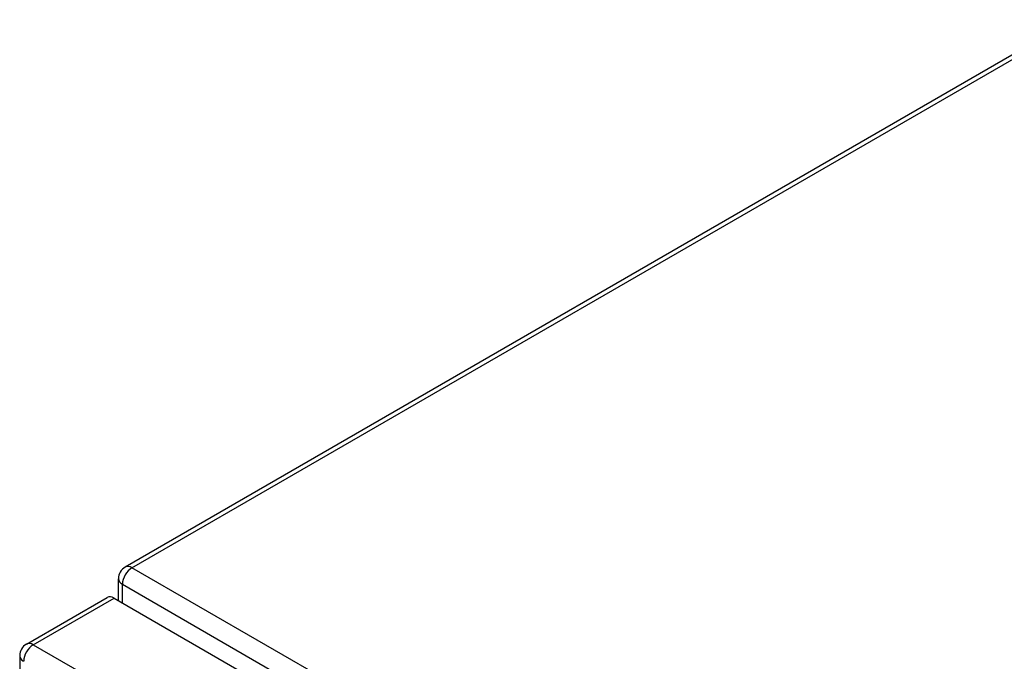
# Model space of a CAD drawing. Header units: inches. Extents: x 326.8 to 385.5, y 123.9 to 183.2.
# Tile 49 of 68: x 326.8 to 334, y 177.5 to 182.2. Entities that reach past the tile are written whole.
import ezdxf

# ---------------------------------------------------------------- set-up
doc = ezdxf.new("R2010")
doc.units = ezdxf.units.IN
doc.header["$MEASUREMENT"] = 0
doc.layers.add('Visible Edges(ANSI)', color=7, linetype='Continuous', lineweight=25)
doc.layers.add('Visible Tangent Edges(ANSI)', color=7, linetype='Continuous', lineweight=25)

msp = doc.modelspace()

# ---------------------------------------------------------------- linework, layer by layer
at = {"layer": 'Visible Edges(ANSI)'}
for p, q in [((334.4741, 182.1702), (327.543, 178.1685)), ((327.4935, 177.9229), (327.4935, 178.0828)), ((326.8211, 177.6057), (327.4115, 177.9465)), ((327.461, 177.9416), (378.0934, 148.709)), ((326.7716, 177.5199), (326.7716, 153.2536))]:
    msp.add_line(p, q, dxfattribs=at)
for centre in [(327.5925, 178.0828), (326.8706, 177.5199)]:
    msp.add_arc(centre, 0.099, 120, 180, dxfattribs=at)
msp.add_ellipse((327.461, 177.8608), major_axis=(-0.0495, 0.0857), ratio=0.57735, start_param=5.497787, end_param=6.283185, dxfattribs=at)
at = {"layer": 'Visible Tangent Edges(ANSI)'}
for p, q in [((327.5925, 178.1636), (334.5009, 182.1522)), ((378.3642, 148.8506), (327.5925, 178.1636)), ((327.5225, 178.0424), (378.2942, 148.7293)), ((327.5225, 177.9061), (327.5225, 178.0424)), ((326.8706, 177.6007), (327.461, 177.9416)), ((326.8706, 177.6007), (377.5029, 148.3681))]:
    msp.add_line(p, q, dxfattribs=at)
for centre, major_axis, start_param, end_param in [((327.5925, 178.0828), (-0.0495, -0.0857), 3.926991, 5.497787), ((327.5925, 178.0828), (-0.0495, 0.0857), 5.497787, 6.283185), ((327.5925, 178.0828), (-0.099, 0), 0, 0.785398), ((326.8706, 177.5199), (-0.0495, -0.0857), 3.926991, 5.497787), ((326.8706, 177.5199), (-0.0495, 0.0857), 5.497787, 6.283185), ((326.8706, 177.5199), (-0.099, 0), 0, 0.785398)]:
    msp.add_ellipse(centre, major_axis=major_axis, ratio=0.57735, start_param=start_param, end_param=end_param, dxfattribs=at)

doc.saveas('drawing.dxf')
